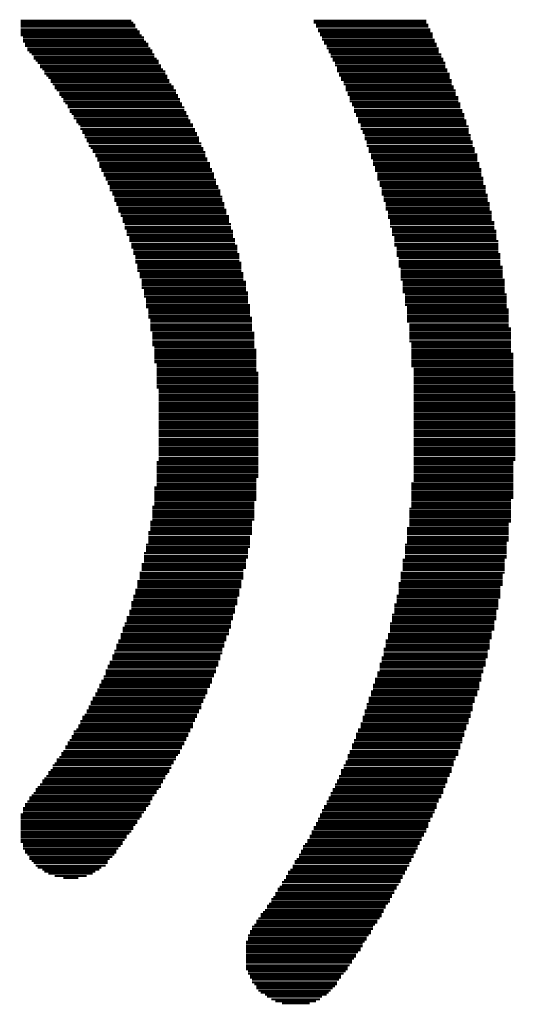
# Model space of a CAD drawing. Extents: x -1.3 to 24.2, y -3.9 to 53.4.
# Tile 8 of 23: x 14.4 to 17.5, y 3 to 9.2. Entities that reach past the tile are written whole.
import ezdxf

# ---------------------------------------------------------------- set-up
doc = ezdxf.new("R2010")
doc.units = 0
doc.layers.add('WIFI_BLE_CLICK_V102_GTO', color=14, linetype='CONTINUOUS')

msp = doc.modelspace()

# ---------------------------------------------------------------- linework, layer by layer
at = {"layer": 'WIFI_BLE_CLICK_V102_GTO', "const_width": 0.0127}
for points in [[(14.3637, 9.20242), (15.05712, 9.20242)], [(16.20012, 9.20242), (16.90624, 9.20242)], [(14.3637, 9.18972), (15.06982, 9.18972)], [(14.3637, 9.17702), (15.08252, 9.17702)], [(14.3637, 9.16432), (15.08252, 9.16432)], [(14.3637, 9.14908), (15.09522, 9.14908)], [(14.3637, 9.13638), (15.11046, 9.13638)], [(16.20012, 9.18972), (16.90624, 9.18972)], [(16.21536, 9.17702), (16.91894, 9.17702)], [(16.21536, 9.16432), (16.91894, 9.16432)], [(16.22806, 9.14908), (16.93164, 9.14908)], [(16.22806, 9.13638), (16.93164, 9.13638)], [(14.3637, 9.12368), (15.11046, 9.12368)], [(14.3637, 9.11098), (15.12316, 9.11098)], [(14.37894, 9.09828), (15.13586, 9.09828)], [(14.37894, 9.08304), (15.13586, 9.08304)], [(14.37894, 9.07034), (15.14856, 9.07034)], [(16.24076, 9.12368), (16.94688, 9.12368)], [(16.24076, 9.11098), (16.94688, 9.11098)], [(16.25346, 9.09828), (16.94688, 9.09828)], [(16.25346, 9.08304), (16.95958, 9.08304)], [(16.26616, 9.07034), (16.95958, 9.07034)], [(14.39164, 9.05764), (15.1638, 9.05764)], [(14.39164, 9.04494), (15.1638, 9.04494)], [(14.40434, 9.0297), (15.1765, 9.0297)], [(14.40434, 9.017), (15.1892, 9.017)], [(16.26616, 9.05764), (16.97228, 9.05764)], [(16.2814, 9.04494), (16.97228, 9.04494)], [(16.2814, 9.0297), (16.98498, 9.0297)], [(16.2941, 9.017), (16.98498, 9.017)], [(14.41704, 9.0043), (15.1892, 9.0043)], [(14.43228, 8.9916), (15.2019, 8.9916)], [(14.44498, 8.97636), (15.2019, 8.97636)], [(14.44498, 8.96366), (15.21714, 8.96366)], [(14.45768, 8.95096), (15.22984, 8.95096)], [(16.2941, 9.0043), (16.98498, 9.0043)], [(16.3068, 8.9916), (17.00022, 8.9916)], [(16.3068, 8.97636), (17.00022, 8.97636)], [(16.3195, 8.96366), (17.01292, 8.96366)], [(16.3195, 8.95096), (17.01292, 8.95096)], [(14.47038, 8.93826), (15.22984, 8.93826)], [(14.48562, 8.92302), (15.24254, 8.92302)], [(14.48562, 8.91032), (15.24254, 8.91032)], [(14.49832, 8.89762), (15.25524, 8.89762)], [(14.51102, 8.88492), (15.27048, 8.88492)], [(16.33474, 8.93826), (17.02562, 8.93826)], [(16.33474, 8.92302), (17.02562, 8.92302)], [(16.34744, 8.91032), (17.02562, 8.91032)], [(16.34744, 8.89762), (17.03832, 8.89762)], [(16.34744, 8.88492), (17.03832, 8.88492)], [(14.51102, 8.86968), (15.27048, 8.86968)], [(14.52372, 8.85698), (15.28318, 8.85698)], [(14.53642, 8.84428), (15.28318, 8.84428)], [(14.55166, 8.83158), (15.29588, 8.83158)], [(16.36014, 8.86968), (17.05356, 8.86968)], [(16.36014, 8.85698), (17.05356, 8.85698)], [(16.37284, 8.84428), (17.05356, 8.84428)], [(16.37284, 8.83158), (17.06626, 8.83158)], [(14.55166, 8.81888), (15.29588, 8.81888)], [(14.56436, 8.80364), (15.30858, 8.80364)], [(14.57706, 8.79094), (15.32382, 8.79094)], [(14.57706, 8.77824), (15.32382, 8.77824)], [(14.58976, 8.76554), (15.33652, 8.76554)], [(16.38808, 8.81888), (17.06626, 8.81888)], [(16.38808, 8.80364), (17.06626, 8.80364)], [(16.40078, 8.79094), (17.07896, 8.79094)], [(16.40078, 8.77824), (17.07896, 8.77824)], [(16.40078, 8.76554), (17.09166, 8.76554)], [(14.605, 8.7503), (15.33652, 8.7503)], [(14.605, 8.7376), (15.34922, 8.7376)], [(14.6177, 8.7249), (15.34922, 8.7249)], [(14.6304, 8.7122), (15.36192, 8.7122)], [(14.6304, 8.69696), (15.36192, 8.69696)], [(16.41348, 8.7503), (17.09166, 8.7503)], [(16.41348, 8.7376), (17.09166, 8.7376)], [(16.42618, 8.7249), (17.1069, 8.7249)], [(16.42618, 8.7122), (17.1069, 8.7122)], [(16.42618, 8.69696), (17.1069, 8.69696)], [(14.6431, 8.68426), (15.37462, 8.68426)], [(14.65834, 8.67156), (15.37462, 8.67156)], [(14.65834, 8.65886), (15.38986, 8.65886)], [(14.67104, 8.64362), (15.38986, 8.64362)], [(16.44142, 8.68426), (17.1196, 8.68426)], [(16.44142, 8.67156), (17.1196, 8.67156)], [(16.45412, 8.65886), (17.1196, 8.65886)], [(16.45412, 8.64362), (17.1323, 8.64362)], [(14.67104, 8.63092), (15.40256, 8.63092)], [(14.68374, 8.61822), (15.40256, 8.61822)], [(14.69644, 8.60552), (15.41526, 8.60552)], [(14.69644, 8.59028), (15.41526, 8.59028)], [(14.71168, 8.57758), (15.42796, 8.57758)], [(16.45412, 8.63092), (17.1323, 8.63092)], [(16.46682, 8.61822), (17.145, 8.61822)], [(16.46682, 8.60552), (17.145, 8.60552)], [(16.47952, 8.59028), (17.145, 8.59028)], [(16.47952, 8.57758), (17.1577, 8.57758)], [(14.71168, 8.56488), (15.42796, 8.56488)], [(14.72438, 8.55218), (15.4432, 8.55218)], [(14.73708, 8.53948), (15.4432, 8.53948)], [(14.73708, 8.52424), (15.4559, 8.52424)], [(14.74978, 8.51154), (15.4559, 8.51154)], [(16.47952, 8.56488), (17.1577, 8.56488)], [(16.49476, 8.55218), (17.1577, 8.55218)], [(16.49476, 8.53948), (17.17294, 8.53948)], [(16.49476, 8.52424), (17.17294, 8.52424)], [(16.50746, 8.51154), (17.17294, 8.51154)], [(14.74978, 8.49884), (15.4686, 8.49884)], [(14.76502, 8.48614), (15.4686, 8.48614)], [(14.76502, 8.4709), (15.4813, 8.4709)], [(14.77772, 8.4582), (15.4813, 8.4582)], [(16.50746, 8.49884), (17.17294, 8.49884)], [(16.52016, 8.48614), (17.18564, 8.48614)], [(16.52016, 8.4709), (17.18564, 8.4709)], [(16.52016, 8.4582), (17.18564, 8.4582)], [(14.77772, 8.4455), (15.4813, 8.4455)], [(14.79042, 8.4328), (15.49654, 8.4328)], [(14.79042, 8.41756), (15.49654, 8.41756)], [(14.80312, 8.40486), (15.50924, 8.40486)], [(14.81582, 8.39216), (15.50924, 8.39216)], [(16.53286, 8.4455), (17.19834, 8.4455)], [(16.53286, 8.4328), (17.19834, 8.4328)], [(16.53286, 8.41756), (17.19834, 8.41756)], [(16.54556, 8.40486), (17.21104, 8.40486)], [(16.54556, 8.39216), (17.21104, 8.39216)], [(14.81582, 8.37946), (15.52194, 8.37946)], [(14.83106, 8.36422), (15.52194, 8.36422)], [(14.83106, 8.35152), (15.52194, 8.35152)], [(14.84376, 8.33882), (15.53464, 8.33882)], [(14.84376, 8.32612), (15.53464, 8.32612)], [(16.54556, 8.37946), (17.21104, 8.37946)], [(16.5608, 8.36422), (17.22628, 8.36422)], [(16.5608, 8.35152), (17.22628, 8.35152)], [(16.5608, 8.33882), (17.22628, 8.33882)], [(16.5735, 8.32612), (17.22628, 8.32612)], [(14.85646, 8.31088), (15.54988, 8.31088)], [(14.85646, 8.29818), (15.54988, 8.29818)], [(14.85646, 8.28548), (15.54988, 8.28548)], [(14.86916, 8.27278), (15.56258, 8.27278)], [(16.5735, 8.31088), (17.23898, 8.31088)], [(16.5735, 8.29818), (17.23898, 8.29818)], [(16.5862, 8.28548), (17.23898, 8.28548)], [(16.5862, 8.27278), (17.25168, 8.27278)], [(14.86916, 8.26008), (15.56258, 8.26008)], [(14.8844, 8.24484), (15.57528, 8.24484)], [(14.8844, 8.23214), (15.57528, 8.23214)], [(14.8971, 8.21944), (15.57528, 8.21944)], [(14.8971, 8.20674), (15.58798, 8.20674)], [(16.5862, 8.26008), (17.25168, 8.26008)], [(16.5989, 8.24484), (17.25168, 8.24484)], [(16.5989, 8.23214), (17.25168, 8.23214)], [(16.5989, 8.21944), (17.26438, 8.21944)], [(16.5989, 8.20674), (17.26438, 8.20674)], [(14.9098, 8.1915), (15.58798, 8.1915)], [(14.9098, 8.1788), (15.58798, 8.1788)], [(14.9225, 8.1661), (15.60322, 8.1661)], [(14.9225, 8.1534), (15.60322, 8.1534)], [(16.61414, 8.1915), (17.26438, 8.1915)], [(16.61414, 8.1788), (17.26438, 8.1788)], [(16.61414, 8.1661), (17.27962, 8.1661)], [(16.62684, 8.1534), (17.27962, 8.1534)], [(14.9225, 8.13816), (15.61592, 8.13816)], [(14.93774, 8.12546), (15.61592, 8.12546)], [(14.93774, 8.11276), (15.61592, 8.11276)], [(14.95044, 8.10006), (15.62862, 8.10006)], [(14.95044, 8.08482), (15.62862, 8.08482)], [(16.62684, 8.13816), (17.27962, 8.13816)], [(16.62684, 8.12546), (17.27962, 8.12546)], [(16.62684, 8.11276), (17.29232, 8.11276)], [(16.63954, 8.10006), (17.29232, 8.10006)], [(16.63954, 8.08482), (17.29232, 8.08482)], [(14.95044, 8.07212), (15.62862, 8.07212)], [(14.96314, 8.05942), (15.64132, 8.05942)], [(14.96314, 8.04672), (15.64132, 8.04672)], [(14.97584, 8.03148), (15.64132, 8.03148)], [(14.97584, 8.01878), (15.65402, 8.01878)], [(16.63954, 8.07212), (17.29232, 8.07212)], [(16.65224, 8.05942), (17.30502, 8.05942)], [(16.65224, 8.04672), (17.30502, 8.04672)], [(16.65224, 8.03148), (17.30502, 8.03148)], [(16.65224, 8.01878), (17.30502, 8.01878)], [(14.97584, 8.00608), (15.65402, 8.00608)], [(14.99108, 7.99338), (15.65402, 7.99338)], [(14.99108, 7.97814), (15.66926, 7.97814)], [(15.00378, 7.96544), (15.66926, 7.96544)], [(16.66748, 8.00608), (17.31772, 8.00608)], [(16.66748, 7.99338), (17.31772, 7.99338)], [(16.66748, 7.97814), (17.31772, 7.97814)], [(16.66748, 7.96544), (17.31772, 7.96544)], [(15.00378, 7.95274), (15.66926, 7.95274)], [(15.00378, 7.94004), (15.66926, 7.94004)], [(15.01648, 7.92734), (15.68196, 7.92734)], [(15.01648, 7.9121), (15.68196, 7.9121)], [(15.01648, 7.8994), (15.68196, 7.8994)], [(16.68018, 7.95274), (17.31772, 7.95274)], [(16.68018, 7.94004), (17.33296, 7.94004)], [(16.68018, 7.92734), (17.33296, 7.92734)], [(16.68018, 7.9121), (17.33296, 7.9121)], [(16.69288, 7.8994), (17.33296, 7.8994)], [(15.02918, 7.8867), (15.69466, 7.8867)], [(15.02918, 7.874), (15.69466, 7.874)], [(15.02918, 7.85876), (15.69466, 7.85876)], [(15.04442, 7.84606), (15.69466, 7.84606)], [(15.04442, 7.83336), (15.70736, 7.83336)], [(16.69288, 7.8867), (17.34566, 7.8867)], [(16.69288, 7.874), (17.34566, 7.874)], [(16.69288, 7.85876), (17.34566, 7.85876)], [(16.70558, 7.84606), (17.34566, 7.84606)], [(16.70558, 7.83336), (17.34566, 7.83336)], [(15.04442, 7.82066), (15.70736, 7.82066)], [(15.05712, 7.80542), (15.70736, 7.80542)], [(15.05712, 7.79272), (15.7226, 7.79272)], [(15.05712, 7.78002), (15.7226, 7.78002)], [(16.70558, 7.82066), (17.35836, 7.82066)], [(16.70558, 7.80542), (17.35836, 7.80542)], [(16.70558, 7.79272), (17.35836, 7.79272)], [(16.72082, 7.78002), (17.35836, 7.78002)], [(15.06982, 7.76732), (15.7226, 7.76732)], [(15.06982, 7.75208), (15.7226, 7.75208)], [(15.06982, 7.73938), (15.7353, 7.73938)], [(15.08252, 7.72668), (15.7353, 7.72668)], [(15.08252, 7.71398), (15.7353, 7.71398)], [(16.72082, 7.76732), (17.35836, 7.76732)], [(16.72082, 7.75208), (17.35836, 7.75208)], [(16.72082, 7.73938), (17.37106, 7.73938)], [(16.72082, 7.72668), (17.37106, 7.72668)], [(16.73352, 7.71398), (17.37106, 7.71398)], [(15.08252, 7.69874), (15.7353, 7.69874)], [(15.08252, 7.68604), (15.748, 7.68604)], [(15.09522, 7.67334), (15.748, 7.67334)], [(15.09522, 7.66064), (15.748, 7.66064)], [(15.09522, 7.64794), (15.748, 7.64794)], [(16.73352, 7.69874), (17.37106, 7.69874)], [(16.73352, 7.68604), (17.37106, 7.68604)], [(16.73352, 7.67334), (17.37106, 7.67334)], [(16.73352, 7.66064), (17.3863, 7.66064)], [(16.74622, 7.64794), (17.3863, 7.64794)], [(15.09522, 7.6327), (15.748, 7.6327)], [(15.11046, 7.62), (15.7607, 7.62)], [(15.11046, 7.6073), (15.7607, 7.6073)], [(15.11046, 7.5946), (15.7607, 7.5946)], [(16.74622, 7.6327), (17.3863, 7.6327)], [(16.74622, 7.62), (17.3863, 7.62)], [(16.74622, 7.6073), (17.3863, 7.6073)], [(16.74622, 7.5946), (17.3863, 7.5946)], [(15.12316, 7.57936), (15.7607, 7.57936)], [(15.12316, 7.56666), (15.77594, 7.56666)], [(15.12316, 7.55396), (15.77594, 7.55396)], [(15.12316, 7.54126), (15.77594, 7.54126)], [(15.12316, 7.52602), (15.77594, 7.52602)], [(16.74622, 7.57936), (17.399, 7.57936)], [(16.75892, 7.56666), (17.399, 7.56666)], [(16.75892, 7.55396), (17.399, 7.55396)], [(16.75892, 7.54126), (17.399, 7.54126)], [(16.75892, 7.52602), (17.399, 7.52602)], [(15.13586, 7.51332), (15.77594, 7.51332)], [(15.13586, 7.50062), (15.78864, 7.50062)], [(15.13586, 7.48792), (15.78864, 7.48792)], [(15.13586, 7.47268), (15.78864, 7.47268)], [(16.75892, 7.51332), (17.399, 7.51332)], [(16.75892, 7.50062), (17.399, 7.50062)], [(16.77416, 7.48792), (17.4117, 7.48792)], [(16.77416, 7.47268), (17.4117, 7.47268)], [(15.14856, 7.45998), (15.78864, 7.45998)], [(15.14856, 7.44728), (15.78864, 7.44728)], [(15.14856, 7.43458), (15.78864, 7.43458)], [(15.14856, 7.41934), (15.80134, 7.41934)], [(15.14856, 7.40664), (15.80134, 7.40664)], [(16.77416, 7.45998), (17.4117, 7.45998)], [(16.77416, 7.44728), (17.4117, 7.44728)], [(16.77416, 7.43458), (17.4117, 7.43458)], [(16.77416, 7.41934), (17.4117, 7.41934)], [(16.78686, 7.40664), (17.4117, 7.40664)], [(15.1638, 7.39394), (15.80134, 7.39394)], [(15.1638, 7.38124), (15.80134, 7.38124)], [(15.1638, 7.36854), (15.80134, 7.36854)], [(15.1638, 7.3533), (15.80134, 7.3533)], [(15.1638, 7.3406), (15.81404, 7.3406)], [(16.78686, 7.39394), (17.4244, 7.39394)], [(16.78686, 7.38124), (17.4244, 7.38124)], [(16.78686, 7.36854), (17.4244, 7.36854)], [(16.78686, 7.3533), (17.4244, 7.3533)], [(16.78686, 7.3406), (17.4244, 7.3406)], [(15.1765, 7.3279), (15.81404, 7.3279)], [(15.1765, 7.3152), (15.81404, 7.3152)], [(15.1765, 7.29996), (15.81404, 7.29996)], [(15.1765, 7.28726), (15.81404, 7.28726)], [(16.78686, 7.3279), (17.4244, 7.3279)], [(16.78686, 7.3152), (17.4244, 7.3152)], [(16.79956, 7.29996), (17.4244, 7.29996)], [(16.79956, 7.28726), (17.4244, 7.28726)], [(15.1765, 7.27456), (15.81404, 7.27456)], [(15.1765, 7.26186), (15.81404, 7.26186)], [(15.1892, 7.24662), (15.82928, 7.24662)], [(15.1892, 7.23392), (15.82928, 7.23392)], [(15.1892, 7.22122), (15.82928, 7.22122)], [(16.79956, 7.27456), (17.4371, 7.27456)], [(16.79956, 7.26186), (17.4371, 7.26186)], [(16.79956, 7.24662), (17.4371, 7.24662)], [(16.79956, 7.23392), (17.4371, 7.23392)], [(16.79956, 7.22122), (17.4371, 7.22122)], [(15.1892, 7.20852), (15.82928, 7.20852)], [(15.1892, 7.19328), (15.82928, 7.19328)], [(15.1892, 7.18058), (15.82928, 7.18058)], [(15.1892, 7.16788), (15.82928, 7.16788)], [(15.2019, 7.15518), (15.82928, 7.15518)], [(16.79956, 7.20852), (17.4371, 7.20852)], [(16.79956, 7.19328), (17.4371, 7.19328)], [(16.81226, 7.18058), (17.4371, 7.18058)], [(16.81226, 7.16788), (17.4371, 7.16788)], [(16.81226, 7.15518), (17.4371, 7.15518)], [(15.2019, 7.13994), (15.84198, 7.13994)], [(15.2019, 7.12724), (15.84198, 7.12724)], [(15.2019, 7.11454), (15.84198, 7.11454)], [(15.2019, 7.10184), (15.84198, 7.10184)], [(16.81226, 7.13994), (17.4371, 7.13994)], [(16.81226, 7.12724), (17.4371, 7.12724)], [(16.81226, 7.11454), (17.45234, 7.11454)], [(16.81226, 7.10184), (17.45234, 7.10184)], [(15.2019, 7.08914), (15.84198, 7.08914)], [(15.2019, 7.0739), (15.84198, 7.0739)], [(15.2019, 7.0612), (15.84198, 7.0612)], [(15.21714, 7.0485), (15.84198, 7.0485)], [(15.21714, 7.0358), (15.84198, 7.0358)], [(16.81226, 7.08914), (17.45234, 7.08914)], [(16.81226, 7.0739), (17.45234, 7.0739)], [(16.81226, 7.0612), (17.45234, 7.0612)], [(16.81226, 7.0485), (17.45234, 7.0485)], [(16.81226, 7.0358), (17.45234, 7.0358)], [(15.21714, 7.02056), (15.84198, 7.02056)], [(15.21714, 7.00786), (15.84198, 7.00786)], [(15.21714, 6.99516), (15.85468, 6.99516)], [(15.21714, 6.98246), (15.85468, 6.98246)], [(16.8275, 7.02056), (17.45234, 7.02056)], [(16.8275, 7.00786), (17.45234, 7.00786)], [(16.8275, 6.99516), (17.45234, 6.99516)], [(16.8275, 6.98246), (17.45234, 6.98246)], [(15.21714, 6.96722), (15.85468, 6.96722)], [(15.21714, 6.95452), (15.85468, 6.95452)], [(15.21714, 6.94182), (15.85468, 6.94182)], [(15.21714, 6.92912), (15.85468, 6.92912)], [(15.21714, 6.91388), (15.85468, 6.91388)], [(16.8275, 6.96722), (17.45234, 6.96722)], [(16.8275, 6.95452), (17.45234, 6.95452)], [(16.8275, 6.94182), (17.45234, 6.94182)], [(16.8275, 6.92912), (17.45234, 6.92912)], [(16.8275, 6.91388), (17.45234, 6.91388)], [(15.21714, 6.90118), (15.85468, 6.90118)], [(15.22984, 6.88848), (15.85468, 6.88848)], [(15.22984, 6.87578), (15.85468, 6.87578)], [(15.22984, 6.86054), (15.85468, 6.86054)], [(15.22984, 6.84784), (15.85468, 6.84784)], [(16.8275, 6.90118), (17.45234, 6.90118)], [(16.8275, 6.88848), (17.45234, 6.88848)], [(16.8275, 6.87578), (17.46504, 6.87578)], [(16.8275, 6.86054), (17.46504, 6.86054)], [(16.8275, 6.84784), (17.46504, 6.84784)], [(15.22984, 6.83514), (15.85468, 6.83514)], [(15.22984, 6.82244), (15.85468, 6.82244)], [(15.22984, 6.8072), (15.85468, 6.8072)], [(15.22984, 6.7945), (15.85468, 6.7945)], [(16.8275, 6.83514), (17.46504, 6.83514)], [(16.8275, 6.82244), (17.46504, 6.82244)], [(16.8275, 6.8072), (17.46504, 6.8072)], [(16.8275, 6.7945), (17.46504, 6.7945)], [(15.22984, 6.7818), (15.85468, 6.7818)], [(15.22984, 6.7691), (15.85468, 6.7691)], [(15.22984, 6.7564), (15.85468, 6.7564)], [(15.22984, 6.74116), (15.85468, 6.74116)], [(15.22984, 6.72846), (15.85468, 6.72846)], [(16.8275, 6.7818), (17.46504, 6.7818)], [(16.8275, 6.7691), (17.46504, 6.7691)], [(16.8275, 6.7564), (17.46504, 6.7564)], [(16.8275, 6.74116), (17.46504, 6.74116)], [(16.8275, 6.72846), (17.46504, 6.72846)], [(15.22984, 6.71576), (15.85468, 6.71576)], [(15.22984, 6.70306), (15.85468, 6.70306)], [(15.22984, 6.68782), (15.85468, 6.68782)], [(15.22984, 6.67512), (15.85468, 6.67512)], [(15.22984, 6.66242), (15.85468, 6.66242)], [(16.8275, 6.71576), (17.46504, 6.71576)], [(16.8275, 6.70306), (17.46504, 6.70306)], [(16.8275, 6.68782), (17.46504, 6.68782)], [(16.8275, 6.67512), (17.46504, 6.67512)], [(16.8275, 6.66242), (17.46504, 6.66242)], [(15.22984, 6.64972), (15.85468, 6.64972)], [(15.22984, 6.63448), (15.85468, 6.63448)], [(15.22984, 6.62178), (15.85468, 6.62178)], [(15.22984, 6.60908), (15.85468, 6.60908)], [(16.8275, 6.64972), (17.46504, 6.64972)], [(16.8275, 6.63448), (17.46504, 6.63448)], [(16.8275, 6.62178), (17.46504, 6.62178)], [(16.8275, 6.60908), (17.46504, 6.60908)], [(15.22984, 6.59638), (15.85468, 6.59638)], [(15.22984, 6.58114), (15.85468, 6.58114)], [(15.22984, 6.56844), (15.85468, 6.56844)], [(15.22984, 6.55574), (15.85468, 6.55574)], [(15.22984, 6.54304), (15.85468, 6.54304)], [(16.8275, 6.59638), (17.46504, 6.59638)], [(16.8275, 6.58114), (17.46504, 6.58114)], [(16.8275, 6.56844), (17.46504, 6.56844)], [(16.8275, 6.55574), (17.46504, 6.55574)], [(16.8275, 6.54304), (17.46504, 6.54304)], [(15.22984, 6.5278), (15.85468, 6.5278)], [(15.22984, 6.5151), (15.85468, 6.5151)], [(15.22984, 6.5024), (15.85468, 6.5024)], [(15.22984, 6.4897), (15.85468, 6.4897)], [(15.22984, 6.477), (15.85468, 6.477)], [(16.8275, 6.5278), (17.46504, 6.5278)], [(16.8275, 6.5151), (17.46504, 6.5151)], [(16.8275, 6.5024), (17.46504, 6.5024)], [(16.8275, 6.4897), (17.46504, 6.4897)], [(16.8275, 6.477), (17.46504, 6.477)], [(15.21714, 6.43636), (15.85468, 6.43636)], [(15.21714, 6.42366), (15.85468, 6.42366)], [(15.22984, 6.46176), (15.85468, 6.46176)], [(15.22984, 6.44906), (15.85468, 6.44906)], [(16.8275, 6.46176), (17.46504, 6.46176)], [(16.8275, 6.44906), (17.46504, 6.44906)], [(16.8275, 6.43636), (17.45234, 6.43636)], [(16.8275, 6.42366), (17.45234, 6.42366)], [(15.21714, 6.40842), (15.85468, 6.40842)], [(15.21714, 6.39572), (15.85468, 6.39572)], [(15.21714, 6.38302), (15.85468, 6.38302)], [(15.21714, 6.37032), (15.85468, 6.37032)], [(15.21714, 6.35508), (15.85468, 6.35508)], [(16.8275, 6.40842), (17.45234, 6.40842)], [(16.8275, 6.39572), (17.45234, 6.39572)], [(16.8275, 6.38302), (17.45234, 6.38302)], [(16.8275, 6.37032), (17.45234, 6.37032)], [(16.8275, 6.35508), (17.45234, 6.35508)], [(15.21714, 6.34238), (15.85468, 6.34238)], [(15.21714, 6.32968), (15.84198, 6.32968)], [(15.21714, 6.31698), (15.84198, 6.31698)], [(15.21714, 6.30174), (15.84198, 6.30174)], [(16.81226, 6.30174), (17.45234, 6.30174)], [(16.8275, 6.34238), (17.45234, 6.34238)], [(16.8275, 6.32968), (17.45234, 6.32968)], [(16.8275, 6.31698), (17.45234, 6.31698)], [(15.2019, 6.27634), (15.84198, 6.27634)], [(15.2019, 6.26364), (15.84198, 6.26364)], [(15.2019, 6.2484), (15.84198, 6.2484)], [(15.2019, 6.2357), (15.84198, 6.2357)], [(15.21714, 6.28904), (15.84198, 6.28904)], [(16.81226, 6.28904), (17.45234, 6.28904)], [(16.81226, 6.27634), (17.45234, 6.27634)], [(16.81226, 6.26364), (17.45234, 6.26364)], [(16.81226, 6.2484), (17.45234, 6.2484)], [(16.81226, 6.2357), (17.45234, 6.2357)], [(15.2019, 6.223), (15.84198, 6.223)], [(15.2019, 6.2103), (15.84198, 6.2103)], [(15.2019, 6.1976), (15.84198, 6.1976)], [(15.2019, 6.18236), (15.82928, 6.18236)], [(15.2019, 6.16966), (15.82928, 6.16966)], [(16.81226, 6.223), (17.45234, 6.223)], [(16.81226, 6.2103), (17.45234, 6.2103)], [(16.81226, 6.1976), (17.4371, 6.1976)], [(16.81226, 6.18236), (17.4371, 6.18236)], [(16.81226, 6.16966), (17.4371, 6.16966)], [(15.1892, 6.15696), (15.82928, 6.15696)], [(15.1892, 6.14426), (15.82928, 6.14426)], [(15.1892, 6.12902), (15.82928, 6.12902)], [(15.1892, 6.11632), (15.82928, 6.11632)], [(16.79956, 6.14426), (17.4371, 6.14426)], [(16.79956, 6.12902), (17.4371, 6.12902)], [(16.79956, 6.11632), (17.4371, 6.11632)], [(16.81226, 6.15696), (17.4371, 6.15696)], [(15.1765, 6.06298), (15.81404, 6.06298)], [(15.1765, 6.05028), (15.81404, 6.05028)], [(15.1892, 6.10362), (15.82928, 6.10362)], [(15.1892, 6.09092), (15.82928, 6.09092)], [(15.1892, 6.07568), (15.82928, 6.07568)], [(16.79956, 6.10362), (17.4371, 6.10362)], [(16.79956, 6.09092), (17.4371, 6.09092)], [(16.79956, 6.07568), (17.4371, 6.07568)], [(16.79956, 6.06298), (17.4371, 6.06298)], [(16.79956, 6.05028), (17.4244, 6.05028)], [(15.1638, 5.99694), (15.81404, 5.99694)], [(15.1638, 5.98424), (15.81404, 5.98424)], [(15.1765, 6.03758), (15.81404, 6.03758)], [(15.1765, 6.02234), (15.81404, 6.02234)], [(15.1765, 6.00964), (15.81404, 6.00964)], [(16.78686, 6.02234), (17.4244, 6.02234)], [(16.78686, 6.00964), (17.4244, 6.00964)], [(16.78686, 5.99694), (17.4244, 5.99694)], [(16.78686, 5.98424), (17.4244, 5.98424)], [(16.79956, 6.03758), (17.4244, 6.03758)], [(15.1638, 5.969), (15.80134, 5.969)], [(15.1638, 5.9563), (15.80134, 5.9563)], [(15.1638, 5.9436), (15.80134, 5.9436)], [(15.1638, 5.9309), (15.80134, 5.9309)], [(16.78686, 5.969), (17.4244, 5.969)], [(16.78686, 5.9563), (17.4244, 5.9563)], [(16.78686, 5.9436), (17.4244, 5.9436)], [(16.78686, 5.9309), (17.4117, 5.9309)], [(15.13586, 5.86486), (15.78864, 5.86486)], [(15.14856, 5.9182), (15.80134, 5.9182)], [(15.14856, 5.90296), (15.80134, 5.90296)], [(15.14856, 5.89026), (15.78864, 5.89026)], [(15.14856, 5.87756), (15.78864, 5.87756)], [(16.77416, 5.9182), (17.4117, 5.9182)], [(16.77416, 5.90296), (17.4117, 5.90296)], [(16.77416, 5.89026), (17.4117, 5.89026)], [(16.77416, 5.87756), (17.4117, 5.87756)], [(16.77416, 5.86486), (17.4117, 5.86486)], [(15.12316, 5.79628), (15.77594, 5.79628)], [(15.13586, 5.84962), (15.78864, 5.84962)], [(15.13586, 5.83692), (15.78864, 5.83692)], [(15.13586, 5.82422), (15.77594, 5.82422)], [(15.13586, 5.81152), (15.77594, 5.81152)], [(16.75892, 5.82422), (17.399, 5.82422)], [(16.75892, 5.81152), (17.399, 5.81152)], [(16.75892, 5.79628), (17.399, 5.79628)], [(16.77416, 5.84962), (17.4117, 5.84962)], [(16.77416, 5.83692), (17.4117, 5.83692)], [(15.11046, 5.74294), (15.7607, 5.74294)], [(15.12316, 5.78358), (15.77594, 5.78358)], [(15.12316, 5.77088), (15.77594, 5.77088)], [(15.12316, 5.75818), (15.7607, 5.75818)], [(16.74622, 5.74294), (17.399, 5.74294)], [(16.75892, 5.78358), (17.399, 5.78358)], [(16.75892, 5.77088), (17.399, 5.77088)], [(16.75892, 5.75818), (17.399, 5.75818)], [(15.09522, 5.6896), (15.748, 5.6896)], [(15.09522, 5.6769), (15.748, 5.6769)], [(15.11046, 5.73024), (15.7607, 5.73024)], [(15.11046, 5.71754), (15.7607, 5.71754)], [(15.11046, 5.70484), (15.7607, 5.70484)], [(16.73352, 5.6769), (17.3863, 5.6769)], [(16.74622, 5.73024), (17.3863, 5.73024)], [(16.74622, 5.71754), (17.3863, 5.71754)], [(16.74622, 5.70484), (17.3863, 5.70484)], [(16.74622, 5.6896), (17.3863, 5.6896)], [(15.08252, 5.63626), (15.7353, 5.63626)], [(15.08252, 5.62356), (15.7353, 5.62356)], [(15.08252, 5.61086), (15.7353, 5.61086)], [(15.09522, 5.6642), (15.748, 5.6642)], [(15.09522, 5.6515), (15.748, 5.6515)], [(16.73352, 5.6642), (17.3863, 5.6642)], [(16.73352, 5.6515), (17.37106, 5.6515)], [(16.73352, 5.63626), (17.37106, 5.63626)], [(16.73352, 5.62356), (17.37106, 5.62356)], [(16.73352, 5.61086), (17.37106, 5.61086)], [(15.05712, 5.55752), (15.7226, 5.55752)], [(15.06982, 5.59816), (15.7353, 5.59816)], [(15.06982, 5.58546), (15.7226, 5.58546)], [(15.06982, 5.57022), (15.7226, 5.57022)], [(16.72082, 5.59816), (17.37106, 5.59816)], [(16.72082, 5.58546), (17.37106, 5.58546)], [(16.72082, 5.57022), (17.35836, 5.57022)], [(16.72082, 5.55752), (17.35836, 5.55752)], [(15.04442, 5.50418), (15.70736, 5.50418)], [(15.04442, 5.49148), (15.70736, 5.49148)], [(15.05712, 5.54482), (15.7226, 5.54482)], [(15.05712, 5.53212), (15.70736, 5.53212)], [(15.05712, 5.51688), (15.70736, 5.51688)], [(16.70558, 5.54482), (17.35836, 5.54482)], [(16.70558, 5.53212), (17.35836, 5.53212)], [(16.70558, 5.51688), (17.35836, 5.51688)], [(16.70558, 5.50418), (17.34566, 5.50418)], [(16.70558, 5.49148), (17.34566, 5.49148)], [(15.01648, 5.42544), (15.68196, 5.42544)], [(15.02918, 5.46354), (15.69466, 5.46354)], [(15.02918, 5.45084), (15.69466, 5.45084)], [(15.02918, 5.43814), (15.68196, 5.43814)], [(15.04442, 5.47878), (15.69466, 5.47878)], [(16.68018, 5.42544), (17.33296, 5.42544)], [(16.69288, 5.47878), (17.34566, 5.47878)], [(16.69288, 5.46354), (17.34566, 5.46354)], [(16.69288, 5.45084), (17.34566, 5.45084)], [(16.69288, 5.43814), (17.33296, 5.43814)], [(15.00378, 5.3975), (15.68196, 5.3975)], [(15.00378, 5.3848), (15.66926, 5.3848)], [(15.00378, 5.3721), (15.66926, 5.3721)], [(15.01648, 5.4102), (15.68196, 5.4102)], [(16.68018, 5.4102), (17.33296, 5.4102)], [(16.68018, 5.3975), (17.33296, 5.3975)], [(16.68018, 5.3848), (17.33296, 5.3848)], [(16.68018, 5.3721), (17.31772, 5.3721)], [(14.97584, 5.31876), (15.65402, 5.31876)], [(14.97584, 5.30606), (15.64132, 5.30606)], [(14.99108, 5.35686), (15.66926, 5.35686)], [(14.99108, 5.34416), (15.65402, 5.34416)], [(14.99108, 5.33146), (15.65402, 5.33146)], [(16.65224, 5.31876), (17.30502, 5.31876)], [(16.65224, 5.30606), (17.30502, 5.30606)], [(16.66748, 5.35686), (17.31772, 5.35686)], [(16.66748, 5.34416), (17.31772, 5.34416)], [(16.66748, 5.33146), (17.31772, 5.33146)], [(14.95044, 5.25272), (15.62862, 5.25272)], [(14.96314, 5.29082), (15.64132, 5.29082)], [(14.96314, 5.27812), (15.64132, 5.27812)], [(14.96314, 5.26542), (15.62862, 5.26542)], [(16.63954, 5.26542), (17.30502, 5.26542)], [(16.63954, 5.25272), (17.29232, 5.25272)], [(16.65224, 5.29082), (17.30502, 5.29082)], [(16.65224, 5.27812), (17.30502, 5.27812)], [(14.9225, 5.18414), (15.60322, 5.18414)], [(14.93774, 5.22478), (15.61592, 5.22478)], [(14.93774, 5.21208), (15.61592, 5.21208)], [(14.93774, 5.19938), (15.61592, 5.19938)], [(14.95044, 5.23748), (15.62862, 5.23748)], [(16.62684, 5.21208), (17.29232, 5.21208)], [(16.62684, 5.19938), (17.27962, 5.19938)], [(16.62684, 5.18414), (17.27962, 5.18414)], [(16.63954, 5.23748), (17.29232, 5.23748)], [(16.63954, 5.22478), (17.29232, 5.22478)], [(14.8971, 5.1308), (15.58798, 5.1308)], [(14.8971, 5.1181), (15.58798, 5.1181)], [(14.9098, 5.15874), (15.60322, 5.15874)], [(14.9098, 5.14604), (15.58798, 5.14604)], [(14.9225, 5.17144), (15.60322, 5.17144)], [(16.5989, 5.1181), (17.26438, 5.1181)], [(16.61414, 5.17144), (17.27962, 5.17144)], [(16.61414, 5.15874), (17.27962, 5.15874)], [(16.61414, 5.14604), (17.26438, 5.14604)], [(16.61414, 5.1308), (17.26438, 5.1308)], [(14.86916, 5.06476), (15.56258, 5.06476)], [(14.8844, 5.0927), (15.57528, 5.0927)], [(14.8844, 5.07746), (15.56258, 5.07746)], [(14.8971, 5.1054), (15.57528, 5.1054)], [(16.5862, 5.07746), (17.25168, 5.07746)], [(16.5862, 5.06476), (17.25168, 5.06476)], [(16.5989, 5.1054), (17.25168, 5.1054)], [(16.5989, 5.0927), (17.25168, 5.0927)], [(14.84376, 5.01142), (15.53464, 5.01142)], [(14.84376, 4.99872), (15.53464, 4.99872)], [(14.85646, 5.03936), (15.54988, 5.03936)], [(14.85646, 5.02666), (15.54988, 5.02666)], [(14.86916, 5.05206), (15.56258, 5.05206)], [(16.5608, 4.99872), (17.22628, 4.99872)], [(16.5735, 5.03936), (17.23898, 5.03936)], [(16.5735, 5.02666), (17.23898, 5.02666)], [(16.5735, 5.01142), (17.23898, 5.01142)], [(16.5862, 5.05206), (17.23898, 5.05206)], [(14.80312, 4.93268), (15.50924, 4.93268)], [(14.81582, 4.95808), (15.52194, 4.95808)], [(14.81582, 4.94538), (15.50924, 4.94538)], [(14.83106, 4.98602), (15.53464, 4.98602)], [(14.83106, 4.97332), (15.52194, 4.97332)], [(16.54556, 4.95808), (17.21104, 4.95808)], [(16.54556, 4.94538), (17.21104, 4.94538)], [(16.54556, 4.93268), (17.21104, 4.93268)], [(16.5608, 4.98602), (17.22628, 4.98602)], [(16.5608, 4.97332), (17.22628, 4.97332)], [(14.77772, 4.87934), (15.4813, 4.87934)], [(14.79042, 4.90474), (15.49654, 4.90474)], [(14.79042, 4.89204), (15.49654, 4.89204)], [(14.80312, 4.91998), (15.49654, 4.91998)], [(16.52016, 4.87934), (17.19834, 4.87934)], [(16.53286, 4.91998), (17.19834, 4.91998)], [(16.53286, 4.90474), (17.19834, 4.90474)], [(16.53286, 4.89204), (17.19834, 4.89204)], [(14.73708, 4.8133), (15.4559, 4.8133)], [(14.74978, 4.8387), (15.4686, 4.8387)], [(14.74978, 4.826), (15.4559, 4.826)], [(14.76502, 4.8514), (15.4686, 4.8514)], [(14.77772, 4.86664), (15.4813, 4.86664)], [(16.50746, 4.8387), (17.18564, 4.8387)], [(16.50746, 4.826), (17.17294, 4.826)], [(16.50746, 4.8133), (17.17294, 4.8133)], [(16.52016, 4.86664), (17.18564, 4.86664)], [(16.52016, 4.8514), (17.18564, 4.8514)], [(14.69644, 4.74726), (15.42796, 4.74726)], [(14.71168, 4.75996), (15.42796, 4.75996)], [(14.72438, 4.78536), (15.4432, 4.78536)], [(14.72438, 4.77266), (15.4432, 4.77266)], [(14.73708, 4.79806), (15.4432, 4.79806)], [(16.47952, 4.75996), (17.1577, 4.75996)], [(16.47952, 4.74726), (17.145, 4.74726)], [(16.49476, 4.79806), (17.17294, 4.79806)], [(16.49476, 4.78536), (17.1577, 4.78536)], [(16.49476, 4.77266), (17.1577, 4.77266)], [(14.67104, 4.69392), (15.40256, 4.69392)], [(14.68374, 4.71932), (15.41526, 4.71932)], [(14.68374, 4.70662), (15.40256, 4.70662)], [(14.69644, 4.73202), (15.41526, 4.73202)], [(16.45412, 4.69392), (17.1323, 4.69392)], [(16.46682, 4.73202), (17.145, 4.73202)], [(16.46682, 4.71932), (17.145, 4.71932)], [(16.46682, 4.70662), (17.1323, 4.70662)], [(14.6304, 4.62534), (15.36192, 4.62534)], [(14.6431, 4.65328), (15.37462, 4.65328)], [(14.6431, 4.64058), (15.37462, 4.64058)], [(14.65834, 4.67868), (15.38986, 4.67868)], [(14.65834, 4.66598), (15.38986, 4.66598)], [(16.42618, 4.62534), (17.1069, 4.62534)], [(16.44142, 4.66598), (17.1196, 4.66598)], [(16.44142, 4.65328), (17.1196, 4.65328)], [(16.44142, 4.64058), (17.1196, 4.64058)], [(16.45412, 4.67868), (17.1323, 4.67868)], [(14.58976, 4.572), (15.33652, 4.572)], [(14.605, 4.58724), (15.33652, 4.58724)], [(14.6177, 4.61264), (15.36192, 4.61264)], [(14.6177, 4.59994), (15.34922, 4.59994)], [(16.41348, 4.59994), (17.1069, 4.59994)], [(16.41348, 4.58724), (17.09166, 4.58724)], [(16.41348, 4.572), (17.09166, 4.572)], [(16.42618, 4.61264), (17.1069, 4.61264)], [(14.55166, 4.50596), (15.29588, 4.50596)], [(14.56436, 4.5339), (15.30858, 4.5339)], [(14.56436, 4.51866), (15.30858, 4.51866)], [(14.57706, 4.5466), (15.32382, 4.5466)], [(14.58976, 4.5593), (15.32382, 4.5593)], [(16.37284, 4.50596), (17.06626, 4.50596)], [(16.38808, 4.5339), (17.07896, 4.5339)], [(16.38808, 4.51866), (17.06626, 4.51866)], [(16.40078, 4.5593), (17.07896, 4.5593)], [(16.40078, 4.5466), (17.07896, 4.5466)], [(14.49832, 4.43992), (15.25524, 4.43992)], [(14.51102, 4.45262), (15.27048, 4.45262)], [(14.52372, 4.46786), (15.27048, 4.46786)], [(14.53642, 4.49326), (15.29588, 4.49326)], [(14.53642, 4.48056), (15.28318, 4.48056)], [(16.34744, 4.43992), (17.03832, 4.43992)], [(16.36014, 4.46786), (17.05356, 4.46786)], [(16.36014, 4.45262), (17.03832, 4.45262)], [(16.37284, 4.49326), (17.06626, 4.49326)], [(16.37284, 4.48056), (17.05356, 4.48056)], [(14.45768, 4.38658), (15.22984, 4.38658)], [(14.47038, 4.39928), (15.24254, 4.39928)], [(14.48562, 4.41452), (15.24254, 4.41452)], [(14.49832, 4.42722), (15.25524, 4.42722)], [(16.3195, 4.38658), (17.01292, 4.38658)], [(16.33474, 4.41452), (17.02562, 4.41452)], [(16.33474, 4.39928), (17.02562, 4.39928)], [(16.34744, 4.42722), (17.03832, 4.42722)], [(14.41704, 4.33324), (15.1892, 4.33324)], [(14.41704, 4.32054), (15.1892, 4.32054)], [(14.43228, 4.34594), (15.2019, 4.34594)], [(14.44498, 4.36118), (15.21714, 4.36118)], [(14.45768, 4.37388), (15.21714, 4.37388)], [(16.2941, 4.33324), (17.00022, 4.33324)], [(16.2941, 4.32054), (16.98498, 4.32054)], [(16.3068, 4.36118), (17.01292, 4.36118)], [(16.3068, 4.34594), (17.00022, 4.34594)], [(16.3195, 4.37388), (17.01292, 4.37388)], [(14.37894, 4.2672), (15.14856, 4.2672)], [(14.37894, 4.2545), (15.14856, 4.2545)], [(14.39164, 4.2926), (15.1765, 4.2926)], [(14.39164, 4.2799), (15.1638, 4.2799)], [(14.40434, 4.30784), (15.1765, 4.30784)], [(16.25346, 4.2545), (16.95958, 4.2545)], [(16.26616, 4.2799), (16.97228, 4.2799)], [(16.26616, 4.2672), (16.97228, 4.2672)], [(16.2814, 4.30784), (16.98498, 4.30784)], [(16.2814, 4.2926), (16.97228, 4.2926)], [(14.3637, 4.22656), (15.12316, 4.22656)], [(14.3637, 4.21386), (15.12316, 4.21386)], [(14.3637, 4.20116), (15.11046, 4.20116)], [(14.37894, 4.23926), (15.13586, 4.23926)], [(16.22806, 4.20116), (16.93164, 4.20116)], [(16.24076, 4.22656), (16.94688, 4.22656)], [(16.24076, 4.21386), (16.94688, 4.21386)], [(16.25346, 4.23926), (16.95958, 4.23926)], [(14.3637, 4.18592), (15.09522, 4.18592)], [(14.3637, 4.17322), (15.09522, 4.17322)], [(14.3637, 4.16052), (15.08252, 4.16052)], [(14.3637, 4.14782), (15.06982, 4.14782)], [(14.3637, 4.13512), (15.06982, 4.13512)], [(16.20012, 4.14782), (16.91894, 4.14782)], [(16.20012, 4.13512), (16.90624, 4.13512)], [(16.21536, 4.17322), (16.91894, 4.17322)], [(16.21536, 4.16052), (16.91894, 4.16052)], [(16.22806, 4.18592), (16.93164, 4.18592)], [(14.3637, 4.11988), (15.05712, 4.11988)], [(14.3637, 4.10718), (15.04442, 4.10718)], [(14.3637, 4.09448), (15.02918, 4.09448)], [(14.3637, 4.08178), (15.02918, 4.08178)], [(16.17472, 4.09448), (16.89354, 4.09448)], [(16.17472, 4.08178), (16.8783, 4.08178)], [(16.18742, 4.11988), (16.90624, 4.11988)], [(16.18742, 4.10718), (16.89354, 4.10718)], [(14.3637, 4.06654), (15.01648, 4.06654)], [(14.3637, 4.05384), (15.00378, 4.05384)], [(14.37894, 4.04114), (15.00378, 4.04114)], [(14.37894, 4.02844), (14.99108, 4.02844)], [(14.37894, 4.0132), (14.97584, 4.0132)], [(16.13408, 4.02844), (16.8529, 4.02844)], [(16.13408, 4.0132), (16.8529, 4.0132)], [(16.14678, 4.04114), (16.8656, 4.04114)], [(16.16202, 4.06654), (16.8783, 4.06654)], [(16.16202, 4.05384), (16.8656, 4.05384)], [(14.39164, 4.0005), (14.96314, 4.0005)], [(14.39164, 3.9878), (14.96314, 3.9878)], [(14.40434, 3.9751), (14.95044, 3.9751)], [(14.41704, 3.95986), (14.93774, 3.95986)], [(14.41704, 3.94716), (14.9225, 3.94716)], [(16.09344, 3.94716), (16.81226, 3.94716)], [(16.10868, 3.9751), (16.8275, 3.9751)], [(16.10868, 3.95986), (16.8275, 3.95986)], [(16.12138, 4.0005), (16.8402, 4.0005)], [(16.12138, 3.9878), (16.8402, 3.9878)], [(14.43228, 3.93446), (14.9098, 3.93446)], [(14.44498, 3.92176), (14.9098, 3.92176)], [(14.45768, 3.90652), (14.8971, 3.90652)], [(14.47038, 3.89382), (14.86916, 3.89382)], [(16.06804, 3.90652), (16.79956, 3.90652)], [(16.06804, 3.89382), (16.78686, 3.89382)], [(16.08074, 3.93446), (16.81226, 3.93446)], [(16.08074, 3.92176), (16.79956, 3.92176)], [(14.49832, 3.88112), (14.85646, 3.88112)], [(14.51102, 3.86842), (14.83106, 3.86842)], [(14.53642, 3.85572), (14.81582, 3.85572)], [(14.57706, 3.84048), (14.77772, 3.84048)], [(14.6304, 3.82778), (14.72438, 3.82778)], [(16.0274, 3.84048), (16.75892, 3.84048)], [(16.0274, 3.82778), (16.75892, 3.82778)], [(16.0401, 3.86842), (16.77416, 3.86842)], [(16.0401, 3.85572), (16.77416, 3.85572)], [(16.05534, 3.88112), (16.78686, 3.88112)], [(15.97406, 3.76174), (16.72082, 3.76174)], [(15.98676, 3.77444), (16.72082, 3.77444)], [(16.002, 3.80238), (16.74622, 3.80238)], [(16.002, 3.78714), (16.73352, 3.78714)], [(16.0147, 3.81508), (16.74622, 3.81508)], [(15.94866, 3.7084), (16.69288, 3.7084)], [(15.96136, 3.7338), (16.70558, 3.7338)], [(15.96136, 3.7211), (16.69288, 3.7211)], [(15.97406, 3.74904), (16.70558, 3.74904)], [(15.90802, 3.65506), (16.65224, 3.65506)], [(15.90802, 3.64236), (16.65224, 3.64236)], [(15.92072, 3.66776), (16.66748, 3.66776)], [(15.93596, 3.6957), (16.68018, 3.6957)], [(15.93596, 3.68046), (16.68018, 3.68046)], [(15.85468, 3.57632), (16.61414, 3.57632)], [(15.86738, 3.60172), (16.62684, 3.60172)], [(15.86738, 3.58902), (16.62684, 3.58902)], [(15.88262, 3.61442), (16.63954, 3.61442)], [(15.89532, 3.62712), (16.63954, 3.62712)], [(15.81404, 3.52298), (16.5735, 3.52298)], [(15.82928, 3.53568), (16.5862, 3.53568)], [(15.84198, 3.56108), (16.5989, 3.56108)], [(15.84198, 3.54838), (16.5989, 3.54838)], [(15.78864, 3.46964), (16.54556, 3.46964)], [(15.78864, 3.4544), (16.53286, 3.4544)], [(15.80134, 3.49504), (16.5608, 3.49504)], [(15.80134, 3.48234), (16.5608, 3.48234)], [(15.81404, 3.50774), (16.5735, 3.50774)], [(15.77594, 3.429), (16.52016, 3.429)], [(15.77594, 3.4163), (16.50746, 3.4163)], [(15.77594, 3.40106), (16.50746, 3.40106)], [(15.77594, 3.38836), (16.49476, 3.38836)], [(15.78864, 3.4417), (16.53286, 3.4417)], [(15.77594, 3.37566), (16.49476, 3.37566)], [(15.77594, 3.36296), (16.47952, 3.36296)], [(15.77594, 3.34772), (16.46682, 3.34772)], [(15.77594, 3.33502), (16.46682, 3.33502)], [(15.77594, 3.32232), (16.45412, 3.32232)], [(15.77594, 3.30962), (16.44142, 3.30962)], [(15.77594, 3.29692), (16.44142, 3.29692)], [(15.77594, 3.28168), (16.42618, 3.28168)], [(15.77594, 3.26898), (16.41348, 3.26898)], [(15.77594, 3.25628), (16.41348, 3.25628)], [(15.78864, 3.24358), (16.40078, 3.24358)], [(15.78864, 3.22834), (16.38808, 3.22834)], [(15.80134, 3.21564), (16.37284, 3.21564)], [(15.80134, 3.20294), (16.37284, 3.20294)], [(15.81404, 3.19024), (16.36014, 3.19024)], [(15.81404, 3.175), (16.34744, 3.175)], [(15.82928, 3.1623), (16.34744, 3.1623)], [(15.84198, 3.1496), (16.33474, 3.1496)], [(15.84198, 3.1369), (16.3195, 3.1369)], [(15.85468, 3.12166), (16.3068, 3.12166)], [(15.86738, 3.10896), (16.2941, 3.10896)], [(15.89532, 3.09626), (16.2814, 3.09626)], [(15.90802, 3.08356), (16.25346, 3.08356)], [(15.93596, 3.06832), (16.24076, 3.06832)], [(15.96136, 3.05562), (16.21536, 3.05562)], [(16.002, 3.04292), (16.17472, 3.04292)]]:
    msp.add_lwpolyline(points, dxfattribs=at)

doc.saveas('drawing.dxf')
